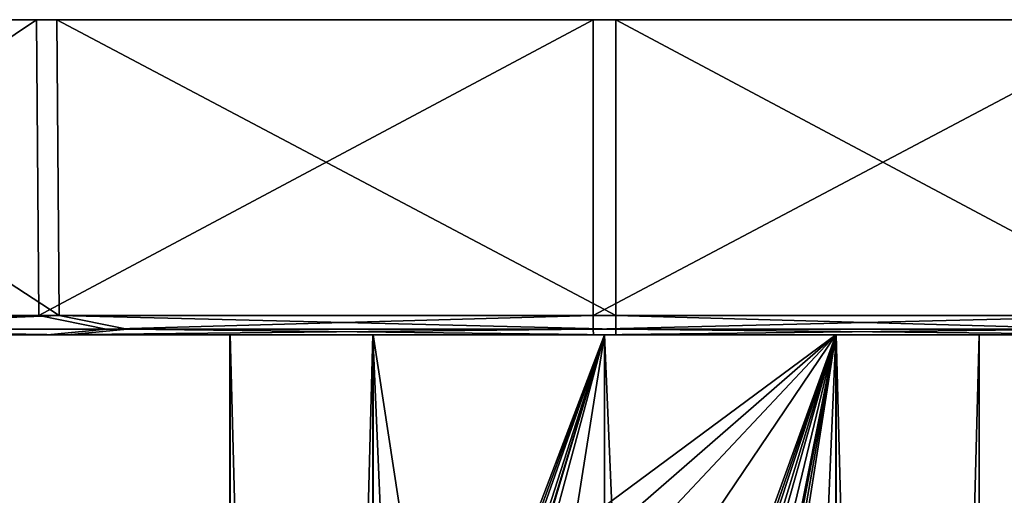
# Model space of a CAD drawing. Header units: millimetres. Extents: x -142 to 33, y -189 to 10.
# Tile 36 of 56: x -125 to -100, y -12 to 0. Entities that reach past the tile are written whole.
import ezdxf

# ---------------------------------------------------------------- set-up
doc = ezdxf.new("R2010")
doc.units = ezdxf.units.MM
doc.header["$LTSCALE"] = 52.148148
for name, color, linetype in [('145', 7, 'CONTINUOUS'), ('146', 7, 'CONTINUOUS'), ('737', 7, 'CONTINUOUS'), ('738', 7, 'CONTINUOUS'), ('739', 7, 'CONTINUOUS'), ('740', 7, 'CONTINUOUS'), ('741', 7, 'CONTINUOUS'), ('742', 7, 'CONTINUOUS')]:
    doc.layers.add(name, color=color, linetype=linetype)

msp = doc.modelspace()

# ---------------------------------------------------------------- linework, layer by layer
at = {"layer": '145', "color": 254, "linetype": 'Continuous', "true_color": 0xe6e6e6}
for points in [[(-110, -145.359, -10), (-105.865, -19, -9.105), (-104.129, -8, -8.095), (-110, -145.359, -10)], [(-110, -12.35, -10), (-110, -8, -10), (-104.129, -8, -8.095), (-110, -12.35, -10)], [(-109.284, -12.485, -9.974), (-110, -12.35, -10), (-104.129, -8, -8.095), (-109.284, -12.485, -9.974)], [(-104.122, -145.359, -8.09), (-110, -145.359, -10), (-104.129, -8, -8.095), (-104.122, -145.359, -8.09)], [(-110, -145.359, 10), (-104.122, -145.359, 8.09), (-110, -8, 10), (-110, -145.359, 10)], [(-110, -8, 10), (-104.122, -145.359, 8.09), (-104.119, -8, 8.087), (-110, -8, 10)], [(-108.693, -12.858, -9.914), (-109.284, -12.485, -9.974), (-104.129, -8, -8.095), (-108.693, -12.858, -9.914)], [(-108.184, -14.005, -9.834), (-108.693, -12.858, -9.914), (-104.129, -8, -8.095), (-108.184, -14.005, -9.834)], [(-108.111, -19, -9.82), (-108.184, -14.005, -9.834), (-104.129, -8, -8.095), (-108.111, -19, -9.82)], [(-107.942, -19, -9.786), (-108.111, -19, -9.82), (-104.129, -8, -8.095), (-107.942, -19, -9.786)], [(-107.773, -19, -9.749), (-107.942, -19, -9.786), (-104.129, -8, -8.095), (-107.773, -19, -9.749)], [(-107.641, -19.455, -9.718), (-107.773, -19, -9.749), (-104.129, -8, -8.095), (-107.641, -19.455, -9.718)], [(-107.51, -19.909, -9.685), (-107.641, -19.455, -9.718), (-104.129, -8, -8.095), (-107.51, -19.909, -9.685)], [(-107.004, -19.909, -9.541), (-107.51, -19.909, -9.685), (-104.129, -8, -8.095), (-107.004, -19.909, -9.541)], [(-106.506, -19.909, -9.37), (-107.004, -19.909, -9.541), (-104.129, -8, -8.095), (-106.506, -19.909, -9.37)], [(-106.366, -19.452, -9.316), (-106.506, -19.909, -9.37), (-104.129, -8, -8.095), (-106.366, -19.452, -9.316)], [(-106.226, -19, -9.261), (-106.366, -19.452, -9.316), (-104.129, -8, -8.095), (-106.226, -19, -9.261)], [(-106.045, -19, -9.185), (-106.226, -19, -9.261), (-104.129, -8, -8.095), (-106.045, -19, -9.185)], [(-105.865, -19, -9.105), (-106.045, -19, -9.185), (-104.129, -8, -8.095), (-105.865, -19, -9.105)], [(-100.493, -8, -3.1), (-104.122, -145.359, -8.09), (-104.129, -8, -8.095), (-100.493, -8, -3.1)], [(-100.489, -145.359, -3.09), (-104.122, -145.359, -8.09), (-100.493, -8, -3.1), (-100.489, -145.359, -3.09)], [(-104.122, -145.359, 8.09), (-100.489, -145.359, 3.09), (-104.119, -8, 8.087), (-104.122, -145.359, 8.09)], [(-104.119, -8, 8.087), (-100.489, -145.359, 3.09), (-100.489, -8, 3.087), (-104.119, -8, 8.087)], [(-100.489, -8, 3.087), (-100.489, -145.359, -3.09), (-100.493, -8, -3.1), (-100.489, -8, 3.087)], [(-100.489, -145.359, 3.09), (-100.489, -145.359, -3.09), (-100.489, -8, 3.087), (-100.489, -145.359, 3.09)]]:
    msp.add_3dface(points, dxfattribs=at)
at = {"layer": '146', "color": 254, "linetype": 'Continuous', "true_color": 0xe6e6e6}
for points in [[(-119.511, -145.359, 3.09), (-115.878, -145.359, 8.09), (-115.881, -8, 8.087), (-119.511, -145.359, 3.09)], [(-119.511, -145.359, -3.09), (-119.511, -145.359, 3.09), (-119.511, -8, 3.086), (-119.511, -145.359, -3.09)], [(-119.511, -8, 3.086), (-119.511, -145.359, 3.09), (-115.881, -8, 8.087), (-119.511, -8, 3.086)], [(-115.878, -145.359, -8.09), (-119.511, -145.359, -3.09), (-119.507, -8, -3.1), (-115.878, -145.359, -8.09)], [(-119.507, -8, -3.1), (-119.511, -145.359, -3.09), (-119.511, -8, 3.086), (-119.507, -8, -3.1)], [(-115.87, -8, -8.095), (-115.878, -145.359, -8.09), (-119.507, -8, -3.1), (-115.87, -8, -8.095)], [(-110, -145.359, 10), (-110, -8, 10), (-115.881, -8, 8.087), (-110, -145.359, 10)], [(-115.878, -145.359, 8.09), (-110, -145.359, 10), (-115.881, -8, 8.087), (-115.878, -145.359, 8.09)], [(-114.193, -19, -9.079), (-115.878, -145.359, -8.09), (-115.87, -8, -8.095), (-114.193, -19, -9.079)], [(-110, -8, -10), (-114.193, -19, -9.079), (-115.87, -8, -8.095), (-110, -8, -10)], [(-114.193, -19, -9.079), (-110, -8, -10), (-114.034, -19, -9.15), (-114.193, -19, -9.079)], [(-114.034, -19, -9.15), (-110, -8, -10), (-113.875, -19, -9.219), (-114.034, -19, -9.15)], [(-113.875, -19, -9.219), (-110, -8, -10), (-113.875, -20.04, -9.219), (-113.875, -19, -9.219)], [(-113.875, -20.04, -9.219), (-110, -8, -10), (-113.68, -20.277, -9.298), (-113.875, -20.04, -9.219)], [(-113.68, -20.277, -9.298), (-110, -8, -10), (-111.816, -13.995, -9.834), (-113.68, -20.277, -9.298)], [(-111.816, -13.995, -9.834), (-110, -8, -10), (-111.31, -12.86, -9.914), (-111.816, -13.995, -9.834)], [(-111.31, -12.86, -9.914), (-110, -8, -10), (-110.714, -12.484, -9.974), (-111.31, -12.86, -9.914)], [(-110, -8, -10), (-110, -12.35, -10), (-110.714, -12.484, -9.974), (-110, -8, -10)]]:
    msp.add_3dface(points, dxfattribs=at)
at = {"layer": '737', "color": 254, "linetype": 'Continuous', "true_color": 0xe6e6e6}
for points in [[(-135.339, 0, 20.574), (-123.899, 0, 29.532), (-135.7, 0, -20.121), (-135.339, 0, 20.574)], [(-135.7, 0, -20.121), (-123.899, 0, 29.532), (-124.421, 0, -29.28), (-135.7, 0, -20.121)], [(-109.71, 0, 32.638), (-110.29, 0, -32.638), (-124.421, 0, -29.28), (-109.71, 0, 32.638)], [(-123.899, 0, 29.532), (-109.71, 0, 32.638), (-124.421, 0, -29.28), (-123.899, 0, 29.532)], [(-96.101, 0, -29.532), (-110.29, 0, -32.638), (-95.579, 0, 29.28), (-96.101, 0, -29.532)], [(-95.579, 0, 29.28), (-110.29, 0, -32.638), (-109.71, 0, 32.638), (-95.579, 0, 29.28)]]:
    msp.add_3dface(points, dxfattribs=at)
at = {"layer": '738', "color": 254, "linetype": 'Continuous', "true_color": 0xe6e6e6}
for points in [[(-135.7, 0, -20.121), (-124.421, 0, -29.28), (-135.595, -7.509, -20.042), (-135.7, 0, -20.121)], [(-135.595, -7.509, -20.042), (-124.421, 0, -29.28), (-124.364, -7.509, -29.163), (-135.595, -7.509, -20.042)], [(-123.899, 0, 29.532), (-135.339, 0, 20.574), (-123.844, -7.509, 29.413), (-123.899, 0, 29.532)], [(-123.844, -7.509, 29.413), (-135.339, 0, 20.574), (-135.235, -7.509, 20.494), (-123.844, -7.509, 29.413)], [(-124.421, 0, -29.28), (-110.29, 0, -32.638), (-124.364, -7.509, -29.163), (-124.421, 0, -29.28)], [(-124.364, -7.509, -29.163), (-110.29, 0, -32.638), (-110.289, -7.509, -32.507), (-124.364, -7.509, -29.163)], [(-109.71, 0, 32.638), (-123.899, 0, 29.532), (-109.711, -7.509, 32.507), (-109.71, 0, 32.638)], [(-109.711, -7.509, 32.507), (-123.899, 0, 29.532), (-123.844, -7.509, 29.413), (-109.711, -7.509, 32.507)]]:
    msp.add_3dface(points, dxfattribs=at)
at = {"layer": '739', "color": 254, "linetype": 'Continuous', "true_color": 0xe6e6e6}
for points in [[(-135.197, -8, -19.739), (-124.138, -8, -28.716), (-134.843, -8, 20.184), (-135.197, -8, -19.739)], [(-134.843, -8, 20.184), (-124.138, -8, -28.716), (-123.625, -8, 28.963), (-134.843, -8, 20.184)], [(-119.507, -8, -3.1), (-119.511, -8, 3.086), (-124.138, -8, -28.716), (-119.507, -8, -3.1)], [(-110.284, -8, -32.007), (-119.507, -8, -3.1), (-124.138, -8, -28.716), (-110.284, -8, -32.007)], [(-124.138, -8, -28.716), (-119.511, -8, 3.086), (-123.625, -8, 28.963), (-124.138, -8, -28.716)], [(-115.881, -8, 8.087), (-110, -8, 10), (-123.625, -8, 28.963), (-115.881, -8, 8.087)], [(-110, -8, 10), (-109.716, -8, 32.007), (-123.625, -8, 28.963), (-110, -8, 10)], [(-119.511, -8, 3.086), (-115.881, -8, 8.087), (-123.625, -8, 28.963), (-119.511, -8, 3.086)], [(-115.87, -8, -8.095), (-119.507, -8, -3.1), (-110.284, -8, -32.007), (-115.87, -8, -8.095)], [(-110, -8, -10), (-115.87, -8, -8.095), (-110.284, -8, -32.007), (-110, -8, -10)], [(-96.375, -8, -28.963), (-110, -8, -10), (-110.284, -8, -32.007), (-96.375, -8, -28.963)], [(-104.129, -8, -8.095), (-110, -8, -10), (-96.375, -8, -28.963), (-104.129, -8, -8.095)], [(-110, -8, 10), (-104.119, -8, 8.087), (-109.716, -8, 32.007), (-110, -8, 10)], [(-104.119, -8, 8.087), (-100.489, -8, 3.087), (-109.716, -8, 32.007), (-104.119, -8, 8.087)], [(-109.716, -8, 32.007), (-100.489, -8, 3.087), (-95.862, -8, 28.716), (-109.716, -8, 32.007)], [(-100.493, -8, -3.1), (-104.129, -8, -8.095), (-96.375, -8, -28.963), (-100.493, -8, -3.1)], [(-100.489, -8, 3.087), (-100.493, -8, -3.1), (-95.862, -8, 28.716), (-100.489, -8, 3.087)], [(-95.862, -8, 28.716), (-100.493, -8, -3.1), (-96.375, -8, -28.963), (-95.862, -8, 28.716)]]:
    msp.add_3dface(points, dxfattribs=at)
at = {"layer": '740', "color": 254, "linetype": 'Continuous', "true_color": 0xe6e6e6}
for points in [[(-110.29, 0, -32.638), (-96.101, 0, -29.532), (-110.289, -7.509, -32.507), (-110.29, 0, -32.638)], [(-110.289, -7.509, -32.507), (-96.101, 0, -29.532), (-96.156, -7.509, -29.413), (-110.289, -7.509, -32.507)], [(-109.71, 0, 32.638), (-109.711, -7.509, 32.507), (-95.636, -7.509, 29.163), (-109.71, 0, 32.638)], [(-95.579, 0, 29.28), (-109.71, 0, 32.638), (-95.636, -7.509, 29.163), (-95.579, 0, 29.28)]]:
    msp.add_3dface(points, dxfattribs=at)
at = {"layer": '741', "color": 254, "linetype": 'Continuous', "true_color": 0xe6e6e6}
for points in [[(-110.289, -7.509, -32.507), (-96.156, -7.509, -29.413), (-110.287, -7.857, -32.358), (-110.289, -7.509, -32.507)], [(-96.156, -7.509, -29.413), (-97.883, -7.857, -30.005), (-110.287, -7.857, -32.358), (-96.156, -7.509, -29.413)], [(-109.711, -7.509, 32.507), (-109.713, -7.857, 32.358), (-97.352, -7.857, 29.785), (-109.711, -7.509, 32.507)], [(-95.636, -7.509, 29.163), (-109.711, -7.509, 32.507), (-97.352, -7.857, 29.785), (-95.636, -7.509, 29.163)], [(-97.883, -7.857, -30.005), (-110.284, -8, -32.007), (-110.287, -7.857, -32.358), (-97.883, -7.857, -30.005)], [(-96.375, -8, -28.963), (-110.284, -8, -32.007), (-97.883, -7.857, -30.005), (-96.375, -8, -28.963)], [(-109.716, -8, 32.007), (-95.862, -8, 28.716), (-109.713, -7.857, 32.358), (-109.716, -8, 32.007)], [(-109.713, -7.857, 32.358), (-95.862, -8, 28.716), (-97.352, -7.857, 29.785), (-109.713, -7.857, 32.358)]]:
    msp.add_3dface(points, dxfattribs=at)
at = {"layer": '742', "color": 254, "linetype": 'Continuous', "true_color": 0xe6e6e6}
for points in [[(-135.595, -7.509, -20.042), (-124.364, -7.509, -29.163), (-133.084, -7.857, -22.677), (-135.595, -7.509, -20.042)], [(-123.844, -7.509, 29.413), (-135.235, -7.509, 20.494), (-132.677, -7.857, 23.084), (-123.844, -7.509, 29.413)], [(-124.364, -7.509, -29.163), (-122.648, -7.857, -29.785), (-133.084, -7.857, -22.677), (-124.364, -7.509, -29.163)], [(-123.844, -7.509, 29.413), (-132.677, -7.857, 23.084), (-122.117, -7.857, 30.005), (-123.844, -7.509, 29.413)], [(-124.364, -7.509, -29.163), (-110.289, -7.509, -32.507), (-122.648, -7.857, -29.785), (-124.364, -7.509, -29.163)], [(-109.711, -7.509, 32.507), (-123.844, -7.509, 29.413), (-109.713, -7.857, 32.358), (-109.711, -7.509, 32.507)], [(-109.713, -7.857, 32.358), (-123.844, -7.509, 29.413), (-122.117, -7.857, 30.005), (-109.713, -7.857, 32.358)], [(-110.289, -7.509, -32.507), (-110.287, -7.857, -32.358), (-122.648, -7.857, -29.785), (-110.289, -7.509, -32.507)], [(-124.138, -8, -28.716), (-135.197, -8, -19.739), (-133.084, -7.857, -22.677), (-124.138, -8, -28.716)], [(-134.843, -8, 20.184), (-123.625, -8, 28.963), (-132.677, -7.857, 23.084), (-134.843, -8, 20.184)], [(-122.648, -7.857, -29.785), (-124.138, -8, -28.716), (-133.084, -7.857, -22.677), (-122.648, -7.857, -29.785)], [(-132.677, -7.857, 23.084), (-123.625, -8, 28.963), (-122.117, -7.857, 30.005), (-132.677, -7.857, 23.084)], [(-110.287, -7.857, -32.358), (-124.138, -8, -28.716), (-122.648, -7.857, -29.785), (-110.287, -7.857, -32.358)], [(-110.284, -8, -32.007), (-124.138, -8, -28.716), (-110.287, -7.857, -32.358), (-110.284, -8, -32.007)], [(-123.625, -8, 28.963), (-109.716, -8, 32.007), (-122.117, -7.857, 30.005), (-123.625, -8, 28.963)], [(-109.716, -8, 32.007), (-109.713, -7.857, 32.358), (-122.117, -7.857, 30.005), (-109.716, -8, 32.007)]]:
    msp.add_3dface(points, dxfattribs=at)

doc.saveas('drawing.dxf')
